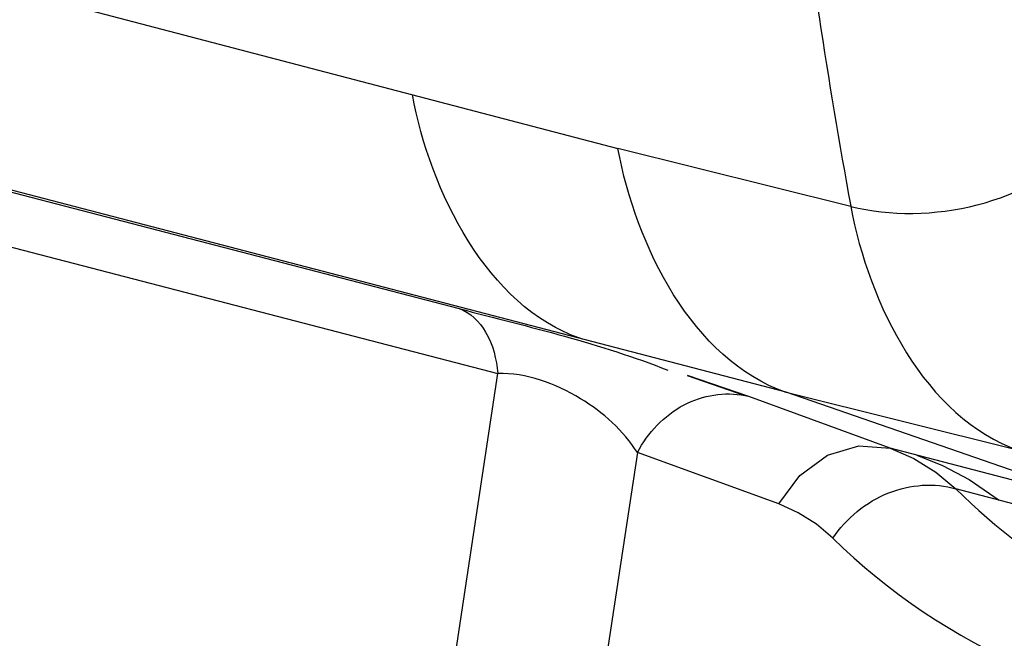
# Paper-space layout 'Sheet' of a CAD drawing. Header units: inches. Extents: x 0.2 to 10.8, y 0.2 to 8.3.
# Tile 219 of 256: x 1.4771 to 1.6075, y 6.3655 to 6.4475. Entities that reach past the tile are written whole.
import ezdxf

# ---------------------------------------------------------------- set-up
doc = ezdxf.new("R2010")
doc.units = ezdxf.units.IN
doc.header["$MEASUREMENT"] = 0
doc.layers.get('0').update_dxf_attribs({"lineweight": 5})

psp = doc.layouts.new('Sheet')

# ---------------------------------------------------------------- linework, layer by layer
at = {"color": 0, "linetype": 'ByBlock', "lineweight": -3}
for p, q in [((0.835369, 6.619283), (1.556312, 6.430418)), ((1.578587, 6.398119), (0.882792, 6.579535)), ((0.892085, 6.57653), (1.535275, 6.409192)), ((0.899497, 6.567331), (1.540393, 6.40059)), ((1.587155, 6.422738), (1.556313, 6.430425)), ((1.505007, 6.166426), (1.540393, 6.40059)), ((1.565485, 6.400324), (1.573123, 6.397662)), ((1.573653, 6.397534), (1.565509, 6.400316)), ((1.578583, 6.398104), (1.609428, 6.390436)), ((1.623724, 6.382474), (1.578587, 6.398119)), ((1.592372, 6.390707), (1.573653, 6.397534)), ((1.558883, 6.390132), (1.524896, 6.165226)), ((1.577601, 6.383306), (1.558883, 6.390132)), ((1.623724, 6.382474), (1.592372, 6.390707)), ((1.635797, 6.376227), (1.601073, 6.385295))]:
    psp.add_line(p, q, dxfattribs=at)
for points in [[(1.584076, 6.389751), (1.588217, 6.391003), (1.592372, 6.390707)], [(1.592372, 6.390707), (1.595502, 6.389322), (1.598407, 6.387515), (1.601073, 6.385295)], [(1.577602, 6.383306), (1.580403, 6.387088), (1.584076, 6.389751)], [(1.595909, 6.389779), (1.599292, 6.388409), (1.602812, 6.386538), (1.606788, 6.383802)], [(1.584761, 6.37877), (1.582589, 6.380629), (1.580195, 6.382145), (1.577601, 6.383306)]]:
    psp.add_lwpolyline(points, dxfattribs=at)
for centre, radius, start, end in [((2.418839, 6.574762), 0.845465, 186.909516, 190.35811), ((1.570852, 6.38708), 0.010823, 75.00404, 77.88881)]:
    psp.add_arc(centre, radius, start, end, dxfattribs=at)
for points in [[(1.551377, 6.405213), (1.539005, 6.40949), (1.531451, 6.424677), (1.529097, 6.437555)], [(1.587154, 6.422737), (1.59753, 6.42011), (1.611135, 6.423096), (1.618131, 6.431197)], [(1.578578, 6.398087), (1.566212, 6.402371), (1.558665, 6.417551), (1.556313, 6.430425)], [(1.587154, 6.422737), (1.589512, 6.409869), (1.597047, 6.394657), (1.609423, 6.390419)], [(1.535275, 6.409192), (1.544573, 6.406761), (1.553994, 6.404575), (1.562926, 6.401026)], [(1.601073, 6.385295), (1.61159, 6.374826), (1.625465, 6.367035), (1.639867, 6.363455)], [(1.584761, 6.37877), (1.599317, 6.364455), (1.620177, 6.355279), (1.640506, 6.353396)]]:
    psp.add_open_spline(points, degree=3, dxfattribs=at)
for points, knots in [([(1.535275, 6.409192), (1.536752, 6.40868), (1.539438, 6.405968), (1.540218, 6.402489), (1.540393, 6.40059)], [0, 0, 0, 0, 0.450552, 1, 1, 1, 1]), ([(1.558882, 6.390131), (1.557033, 6.39305), (1.551447, 6.398029), (1.54421, 6.400688), (1.540392, 6.400589)], [0, 0, 0, 0, 0.4750076, 1, 1, 1, 1]), ([(1.558883, 6.390132), (1.560271, 6.392726), (1.564359, 6.397161), (1.570467, 6.398232), (1.573123, 6.397662)], [0, 0, 0, 0, 0.5199687, 1, 1, 1, 1]), ([(1.58476, 6.37877), (1.586552, 6.381401), (1.591567, 6.385603), (1.598235, 6.386161), (1.601073, 6.385295)], [0, 0, 0, 0, 0.5174539, 1, 1, 1, 1])]:
    psp.add_open_spline(points, degree=3, knots=knots, dxfattribs=at)

doc.saveas('drawing.dxf')
